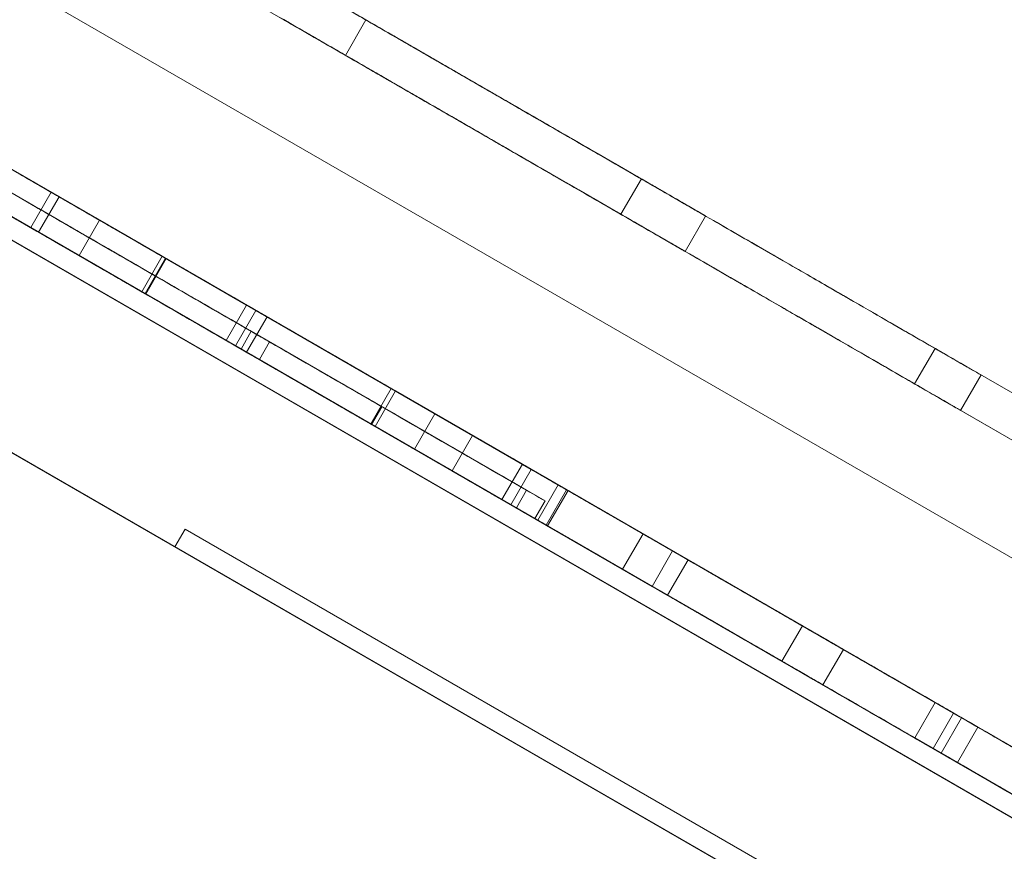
# Model space of a CAD drawing. Header units: inches. Extents: x 1 to 109, y 1 to 85.
# Tile 34 of 256: x 77.1806 to 77.2207, y 34.1069 to 34.1408. Entities that reach past the tile are written whole.
import ezdxf

# ---------------------------------------------------------------- set-up
doc = ezdxf.new("R2010")
doc.units = ezdxf.units.IN
doc.header["$MEASUREMENT"] = 0
doc.linetypes.add('CENTERX2', pattern=[0.8, 0.5, -0.1, 0.1, -0.1])
doc.layers.add('FORMAT', color=7, linetype='Continuous')

msp = doc.modelspace()

# ---------------------------------------------------------------- linework, layer by layer
at = {"color": 7, "linetype": 'Continuous', "lineweight": 15, "ltscale": 5}
for p, q in [((71.456637, 37.446895), (85.267577, 29.473145)), ((85.259244, 29.458712), (71.448304, 37.432462)), ((76.50344, 34.5235), (80.472723, 32.231833)), ((76.499273, 34.516283), (80.468556, 32.224617)), ((80.472702, 32.231845), (76.593621, 34.471434)), ((80.468536, 32.224628), (76.589454, 34.464217)), ((77.445215, 33.979766), (76.968901, 34.254766)), ((76.968904, 34.254764), (77.445218, 33.979764)), ((77.445219, 33.979764), (76.968911, 34.25476)), ((76.96892, 34.254755), (77.445233, 33.979755)), ((77.444798, 33.979044), (76.968484, 34.254044)), ((76.968487, 34.254042), (77.444801, 33.979042)), ((77.444802, 33.979042), (76.968495, 34.254038)), ((76.968503, 34.254033), (77.444817, 33.979034)), ((77.379309, 34.032251), (77.047335, 34.223916)), ((77.047338, 34.223914), (77.379314, 34.032248)), ((77.383499, 34.005775), (77.022476, 34.214212)), ((77.022476, 34.214212), (77.38332, 34.005878)), ((77.373059, 34.021425), (77.041085, 34.21309)), ((77.041088, 34.213089), (77.373064, 34.021422)), ((77.194698, 34.140761), (77.170747, 34.154588)), ((77.170747, 34.154588), (77.194697, 34.140761)), ((77.169914, 34.153145), (77.193864, 34.139317)), ((77.193864, 34.139317), (77.169914, 34.153145)), ((77.161767, 34.145339), (77.183834, 34.132599)), ((77.160934, 34.143896), (77.183001, 34.131156)), ((77.194698, 34.140761), (77.193864, 34.139317)), ((77.194697, 34.140761), (77.193864, 34.139317)), ((77.194697, 34.140761), (77.193864, 34.139317)), ((77.194698, 34.14076), (77.193864, 34.139317)), ((77.194697, 34.140761), (77.194697, 34.140761)), ((77.194697, 34.140761), (77.205924, 34.134279)), ((77.194698, 34.14076), (77.194698, 34.140761)), ((77.205924, 34.134279), (77.194698, 34.14076)), ((77.193864, 34.139317), (77.193864, 34.139317)), ((77.193864, 34.139317), (77.205091, 34.132836)), ((77.205091, 34.132835), (77.193864, 34.139317)), ((77.193864, 34.139317), (77.193864, 34.139317)), ((77.172997, 34.138856), (77.218652, 34.112497)), ((77.190211, 34.128917), (77.172997, 34.138856)), ((77.172163, 34.137412), (77.217818, 34.111053)), ((77.189378, 34.127474), (77.172163, 34.137412)), ((77.201072, 34.122647), (77.178665, 34.135583)), ((77.178983, 34.1354), (77.190209, 34.128918)), ((77.200239, 34.121203), (77.177832, 34.13414)), ((77.205924, 34.134279), (77.205091, 34.132835)), ((77.205924, 34.134279), (77.205091, 34.132836)), ((77.205924, 34.134279), (77.205924, 34.134279)), ((77.178149, 34.133956), (77.189376, 34.127475)), ((77.181865, 34.133735), (77.181032, 34.132292)), ((77.181866, 34.133735), (77.181033, 34.132292)), ((77.181865, 34.133735), (77.21249, 34.116054)), ((77.181866, 34.133735), (77.181865, 34.133735)), ((77.195899, 34.125633), (77.181866, 34.133735)), ((77.182185, 34.133551), (77.181352, 34.132107)), ((77.189833, 34.129135), (77.182185, 34.133551)), ((77.182185, 34.133551), (77.197505, 34.124706)), ((77.205091, 34.132836), (77.205091, 34.132835)), ((77.183834, 34.132599), (77.183001, 34.131156)), ((77.183834, 34.132599), (77.195727, 34.125732)), ((77.208544, 34.132766), (77.207711, 34.131323)), ((77.181033, 34.132292), (77.181032, 34.132292)), ((77.181032, 34.132292), (77.211657, 34.114611)), ((77.195066, 34.12419), (77.181033, 34.132292)), ((77.189, 34.127692), (77.181352, 34.132107)), ((77.181352, 34.132107), (77.196672, 34.123263)), ((77.183001, 34.131156), (77.194894, 34.124289)), ((77.186388, 34.131124), (77.185555, 34.129681)), ((77.186529, 34.131043), (77.185695, 34.1296)), ((77.186529, 34.131043), (77.185696, 34.1296)), ((77.186552, 34.131029), (77.185719, 34.129586)), ((77.189833, 34.129135), (77.189, 34.127692)), ((77.19021, 34.128918), (77.189376, 34.127474)), ((77.190209, 34.128918), (77.189376, 34.127475)), ((77.190211, 34.128917), (77.189378, 34.127474)), ((77.190211, 34.128917), (77.189378, 34.127474)), ((77.197505, 34.124706), (77.189833, 34.129135)), ((77.190209, 34.128918), (77.19021, 34.128918)), ((77.201438, 34.122435), (77.190211, 34.128917)), ((77.190211, 34.128917), (77.190211, 34.128917)), ((77.190666, 34.128655), (77.189832, 34.127211)), ((77.190021, 34.128064), (77.189605, 34.127343)), ((77.201248, 34.121583), (77.190021, 34.128064)), ((77.196672, 34.123263), (77.189, 34.127692)), ((77.19077, 34.127632), (77.190353, 34.12691)), ((77.19077, 34.127632), (77.201997, 34.12115)), ((77.189376, 34.127475), (77.189376, 34.127474)), ((77.200605, 34.120992), (77.189378, 34.127474)), ((77.189378, 34.127474), (77.189378, 34.127474)), ((77.200831, 34.120861), (77.189605, 34.127343)), ((77.2179, 34.127365), (77.217066, 34.125921)), ((77.217899, 34.127365), (77.217066, 34.125922)), ((77.217899, 34.127365), (77.242399, 34.11322)), ((77.2179, 34.127365), (77.217899, 34.127365)), ((77.229126, 34.120883), (77.2179, 34.127365)), ((77.190353, 34.12691), (77.20158, 34.120429)), ((77.219771, 34.126284), (77.218938, 34.124841)), ((77.195727, 34.125732), (77.194894, 34.124289)), ((77.195899, 34.125633), (77.195066, 34.12419)), ((77.195899, 34.125633), (77.195066, 34.12419)), ((77.195899, 34.125633), (77.195066, 34.12419)), ((77.195899, 34.125633), (77.195066, 34.12419)), ((77.195727, 34.125732), (77.2179, 34.112931)), ((77.195899, 34.125633), (77.195899, 34.125633)), ((77.199042, 34.123818), (77.195899, 34.125633)), ((77.195899, 34.125633), (77.207199, 34.119109)), ((77.207827, 34.118746), (77.195899, 34.125633)), ((77.195899, 34.125633), (77.195899, 34.125633)), ((77.217066, 34.125921), (77.217066, 34.125922)), ((77.217066, 34.125922), (77.241566, 34.111777)), ((77.228293, 34.11944), (77.217066, 34.125921)), ((77.195342, 34.124992), (77.194926, 34.124271)), ((77.197505, 34.124706), (77.196672, 34.123263)), ((77.194894, 34.124289), (77.217067, 34.111487)), ((77.198209, 34.122375), (77.195066, 34.12419)), ((77.195066, 34.12419), (77.195066, 34.12419)), ((77.195066, 34.12419), (77.195066, 34.12419)), ((77.195066, 34.12419), (77.206365, 34.117666)), ((77.206994, 34.117303), (77.195066, 34.12419)), ((77.199042, 34.123818), (77.198209, 34.122375)), ((77.201072, 34.122647), (77.200239, 34.121203)), ((77.201438, 34.122435), (77.200604, 34.120992)), ((77.201438, 34.122435), (77.200605, 34.120992)), ((77.205995, 34.119804), (77.201072, 34.122647)), ((77.201438, 34.122435), (77.201438, 34.122435)), ((77.218652, 34.112497), (77.201438, 34.122435)), ((77.201248, 34.121583), (77.200831, 34.120861)), ((77.202536, 34.121801), (77.201702, 34.120358)), ((77.202875, 34.121606), (77.202042, 34.120162)), ((77.202936, 34.12157), (77.202103, 34.120127)), ((77.205162, 34.118361), (77.200239, 34.121203)), ((77.201997, 34.12115), (77.20158, 34.120429)), ((77.217818, 34.111053), (77.200604, 34.120992)), ((77.200604, 34.120992), (77.200605, 34.120992)), ((77.187329, 34.119997), (77.186912, 34.119275)), ((77.226552, 34.097351), (77.187329, 34.119997)), ((77.187329, 34.119997), (77.23626, 34.091746)), ((77.205995, 34.119804), (77.205162, 34.118361)), ((77.2179, 34.112931), (77.205995, 34.119804)), ((77.186912, 34.119275), (77.226135, 34.096629)), ((77.235844, 34.091024), (77.186912, 34.119275)), ((77.207199, 34.119109), (77.206365, 34.117666)), ((77.207827, 34.118746), (77.206994, 34.117303)), ((77.217067, 34.111487), (77.205162, 34.118361)), ((77.21249, 34.116054), (77.211657, 34.114611)), ((77.21416, 34.11509), (77.213326, 34.113647)), ((77.21416, 34.11509), (77.213327, 34.113647)), ((77.214163, 34.115089), (77.213329, 34.113645)), ((77.21416, 34.11509), (77.225386, 34.108609)), ((77.21416, 34.11509), (77.21416, 34.11509)), ((77.213326, 34.113647), (77.224553, 34.107165)), ((77.213327, 34.113647), (77.213326, 34.113647)), ((77.2179, 34.112931), (77.217067, 34.111487)), ((77.217905, 34.112928), (77.217072, 34.111484)), ((77.22988, 34.106014), (77.217905, 34.112928)), ((77.217905, 34.112928), (77.239972, 34.100187)), ((77.218652, 34.112497), (77.217818, 34.111053)), ((77.218652, 34.112497), (77.217818, 34.111053)), ((77.218652, 34.112497), (77.218652, 34.112497)), ((77.218981, 34.112307), (77.218148, 34.110863)), ((77.219639, 34.111927), (77.218806, 34.110483)), ((77.230018, 34.105935), (77.219639, 34.111927)), ((77.229047, 34.104571), (77.217072, 34.111484)), ((77.217072, 34.111484), (77.239139, 34.098744)), ((77.217818, 34.111053), (77.217818, 34.111053)), ((77.229185, 34.104491), (77.218806, 34.110483))]:
    msp.add_line(p, q, dxfattribs=at)
for points, knots in [([(77.186552, 34.131029), (77.186168, 34.131251), (77.185401, 34.131694), (77.184249, 34.132359), (77.1831, 34.133023), (77.181954, 34.133685), (77.180812, 34.134343), (77.179678, 34.134998), (77.178585, 34.13563), (77.177532, 34.136237), (77.176522, 34.13682), (77.175525, 34.137396), (77.174541, 34.137964), (77.173573, 34.138523), (77.172623, 34.139071), (77.171697, 34.139606), (77.170795, 34.140127), (77.169919, 34.140633), (77.16907, 34.141123), (77.168249, 34.141597), (77.167472, 34.142045), (77.166738, 34.142469), (77.166045, 34.142869), (77.16538, 34.143253), (77.164746, 34.143619), (77.164136, 34.143971), (77.163552, 34.144309), (77.162993, 34.144632), (77.162466, 34.144936), (77.161975, 34.145219), (77.161526, 34.145479), (77.161093, 34.145728), (77.160682, 34.145966), (77.160293, 34.14619), (77.159951, 34.146388), (77.159658, 34.146557), (77.159412, 34.146699), (77.159208, 34.146817), (77.159043, 34.146912), (77.158919, 34.146983), (77.158842, 34.147028), (77.158801, 34.147051), (77.158786, 34.147061), (77.158778, 34.147065)], [0, 0, 0, 0, 0.0250885, 0.0501686, 0.0752454, 0.1003316, 0.125423, 0.1505146, 0.175603, 0.1985983, 0.2215942, 0.244593, 0.2675947, 0.2905944, 0.3135909, 0.3365902, 0.359592, 0.3825928, 0.4055925, 0.4285915, 0.4515883, 0.4732727, 0.4949615, 0.5166512, 0.538335, 0.5600139, 0.5830117, 0.6060175, 0.6290224, 0.6520193, 0.6750104, 0.6980056, 0.7251161, 0.7522253, 0.7793264, 0.8064222, 0.8340763, 0.8617387, 0.8893997, 0.9170511, 0.9446928, 0.972341, 1, 1, 1, 1]), ([(77.185719, 34.129586), (77.185335, 34.129808), (77.184567, 34.130251), (77.183416, 34.130916), (77.182266, 34.131579), (77.18112, 34.132241), (77.179979, 34.1329), (77.178845, 34.133555), (77.177751, 34.134186), (77.176699, 34.134794), (77.175689, 34.135377), (77.174691, 34.135953), (77.173707, 34.136521), (77.172739, 34.13708), (77.17179, 34.137628), (77.170864, 34.138163), (77.169961, 34.138684), (77.169085, 34.13919), (77.168237, 34.13968), (77.167416, 34.140153), (77.166639, 34.140602), (77.165905, 34.141026), (77.165212, 34.141426), (77.164546, 34.14181), (77.163913, 34.142176), (77.163303, 34.142528), (77.162719, 34.142865), (77.162159, 34.143188), (77.161632, 34.143492), (77.161142, 34.143776), (77.160692, 34.144035), (77.16026, 34.144285), (77.159848, 34.144522), (77.15946, 34.144747), (77.159118, 34.144944), (77.158824, 34.145114), (77.158579, 34.145255), (77.158375, 34.145373), (77.158209, 34.145469), (77.158086, 34.14554), (77.158009, 34.145584), (77.157968, 34.145608), (77.157952, 34.145617), (77.157944, 34.145622)], [0, 0, 0, 0, 0.025089, 0.050169, 0.075245, 0.100332, 0.125423, 0.150515, 0.175603, 0.198598, 0.221594, 0.244593, 0.267595, 0.290594, 0.313591, 0.33659, 0.359592, 0.382593, 0.405592, 0.428591, 0.451588, 0.473273, 0.494961, 0.516651, 0.538335, 0.560014, 0.583012, 0.606017, 0.629022, 0.652019, 0.67501, 0.698006, 0.725116, 0.752225, 0.779326, 0.806422, 0.834076, 0.861739, 0.8894, 0.917051, 0.944693, 0.972341, 1, 1, 1, 1]), ([(77.191996, 34.14232), (77.192964, 34.141762), (77.194898, 34.140645), (77.197785, 34.138978), (77.200627, 34.137337), (77.203382, 34.135747), (77.206012, 34.134228), (77.208458, 34.132816), (77.210697, 34.131523), (77.212727, 34.130351), (77.214525, 34.129313), (77.216055, 34.12843), (77.217304, 34.127709), (77.218276, 34.127148), (77.218982, 34.12674), (77.219463, 34.126462), (77.219719, 34.126315), (77.219753, 34.126294), (77.219771, 34.126284)], [0, 0, 0, 0, 0.0627235, 0.1254423, 0.1881644, 0.2508815, 0.3135967, 0.3751941, 0.4367921, 0.4983895, 0.5599889, 0.6228409, 0.6857006, 0.7485553, 0.8114171, 0.8742813, 0.9371365, 1, 1, 1, 1]), ([(77.208544, 34.132766), (77.208534, 34.132772), (77.208514, 34.132784), (77.20836, 34.132873), (77.208071, 34.133039), (77.20764, 34.133288), (77.207014, 34.133649), (77.206195, 34.134122), (77.205129, 34.134738), (77.203797, 34.135507), (77.202233, 34.13641), (77.20044, 34.137445), (77.198491, 34.13857), (77.196419, 34.139767), (77.194291, 34.140995), (77.192855, 34.141824), (77.192137, 34.142239)], [0, 0, 0, 0, 0.070017, 0.140026, 0.210043, 0.280059, 0.350061, 0.420072, 0.490065, 0.560057, 0.633385, 0.70669, 0.780001, 0.85333, 0.926665, 1, 1, 1, 1]), ([(77.192137, 34.142239), (77.192756, 34.141881), (77.193994, 34.141167), (77.195835, 34.140104), (77.19763, 34.139068), (77.199348, 34.138076), (77.200954, 34.137148), (77.202415, 34.136305), (77.203741, 34.135539), (77.204907, 34.134866), (77.205943, 34.134268), (77.206828, 34.133757), (77.207531, 34.133351), (77.20802, 34.133069), (77.208327, 34.132892), (77.208517, 34.132782), (77.208535, 34.132771), (77.208544, 34.132766)], [0, 0, 0, 0, 0.062722, 0.1254435, 0.1881578, 0.2508713, 0.3135886, 0.3751784, 0.4367849, 0.498383, 0.5599846, 0.6333115, 0.7066452, 0.779976, 0.8533252, 0.9266552, 1, 1, 1, 1]), ([(77.219771, 34.126284), (77.219754, 34.126294), (77.219721, 34.126313), (77.219458, 34.126465), (77.218997, 34.126731), (77.218281, 34.127145), (77.217334, 34.127692), (77.216107, 34.1284), (77.214627, 34.129254), (77.212861, 34.130274), (77.210855, 34.131432), (77.208602, 34.132733), (77.206141, 34.134154), (77.203509, 34.135673), (77.200759, 34.137261), (77.197929, 34.138895), (77.195052, 34.140556), (77.193124, 34.141669), (77.192161, 34.142225)], [0, 0, 0, 0, 0.062728, 0.125441, 0.188179, 0.250887, 0.313625, 0.375207, 0.436824, 0.498405, 0.560018, 0.622861, 0.685718, 0.74857, 0.811424, 0.874283, 0.937139, 1, 1, 1, 1]), ([(77.191163, 34.140877), (77.19213, 34.140318), (77.194065, 34.139201), (77.196952, 34.137535), (77.199794, 34.135894), (77.202549, 34.134303), (77.205179, 34.132785), (77.207625, 34.131372), (77.209864, 34.13008), (77.211893, 34.128908), (77.213691, 34.12787), (77.215221, 34.126987), (77.21647, 34.126265), (77.217443, 34.125704), (77.218148, 34.125297), (77.21863, 34.125019), (77.218885, 34.124871), (77.21892, 34.124851), (77.218938, 34.124841)], [0, 0, 0, 0, 0.062724, 0.125442, 0.188164, 0.250881, 0.313597, 0.375194, 0.436792, 0.498389, 0.559989, 0.622841, 0.685701, 0.748555, 0.811417, 0.874281, 0.937136, 1, 1, 1, 1]), ([(77.170004, 34.140583), (77.170009, 34.140581), (77.170019, 34.140575), (77.17005, 34.140557), (77.170117, 34.140518), (77.170223, 34.140457), (77.170359, 34.140378), (77.170527, 34.140282), (77.170734, 34.140162), (77.170987, 34.140016), (77.171263, 34.139857), (77.171555, 34.139688), (77.171856, 34.139515), (77.172189, 34.139322), (77.172557, 34.13911), (77.172956, 34.138879), (77.173389, 34.138629), (77.173859, 34.138358), (77.174365, 34.138066), (77.174904, 34.137755), (77.175472, 34.137427), (77.176073, 34.13708), (77.176702, 34.136717), (77.177356, 34.136339), (77.178029, 34.135951), (77.178723, 34.13555), (77.179437, 34.135137), (77.18017, 34.134714), (77.180922, 34.13428), (77.181693, 34.133835), (77.18248, 34.13338), (77.183279, 34.132919), (77.184086, 34.132454), (77.184898, 34.131984), (77.185713, 34.131514), (77.186257, 34.1312), (77.186529, 34.131043)], [0, 0, 0, 0, 0.035125, 0.070235, 0.105341, 0.140462, 0.175591, 0.210083, 0.24457, 0.279064, 0.313563, 0.341161, 0.368755, 0.396351, 0.423951, 0.451559, 0.478667, 0.505766, 0.532874, 0.55999, 0.587588, 0.615179, 0.642775, 0.67038, 0.697983, 0.725082, 0.752187, 0.779299, 0.806402, 0.834059, 0.861719, 0.889378, 0.91704, 0.944696, 0.972342, 1, 1, 1, 1]), ([(77.186529, 34.131043), (77.18624, 34.13121), (77.185663, 34.131543), (77.184799, 34.132042), (77.183938, 34.132539), (77.183082, 34.133033), (77.182234, 34.133523), (77.181411, 34.133998), (77.180619, 34.134455), (77.179858, 34.134895), (77.179113, 34.135325), (77.178388, 34.135743), (77.177688, 34.136147), (77.177011, 34.136538), (77.176359, 34.136914), (77.175734, 34.137275), (77.175141, 34.137618), (77.174582, 34.137941), (77.174057, 34.138244), (77.173569, 34.138525), (77.17312, 34.138785), (77.172689, 34.139034), (77.172279, 34.13927), (77.171896, 34.139491), (77.171554, 34.139689), (77.171254, 34.139862), (77.170996, 34.140011), (77.170776, 34.140138), (77.170587, 34.140247), (77.170409, 34.14035), (77.170254, 34.140439), (77.170135, 34.140508), (77.17006, 34.140552), (77.170023, 34.140573), (77.170011, 34.14058), (77.170004, 34.140583)], [0, 0, 0, 0, 0.029276, 0.058529, 0.087787, 0.117065, 0.146345, 0.175608, 0.203202, 0.230806, 0.258411, 0.286006, 0.313601, 0.341204, 0.368806, 0.396401, 0.423997, 0.4516, 0.478713, 0.505818, 0.532921, 0.560032, 0.590837, 0.621637, 0.65244, 0.683242, 0.714037, 0.744835, 0.775638, 0.806436, 0.845147, 0.883864, 0.922579, 0.961286, 1, 1, 1, 1]), ([(77.207711, 34.131323), (77.207701, 34.131329), (77.20768, 34.13134), (77.207527, 34.131429), (77.207237, 34.131596), (77.206806, 34.131845), (77.206181, 34.132206), (77.205362, 34.132679), (77.204295, 34.133295), (77.202963, 34.134064), (77.2014, 34.134966), (77.199606, 34.136002), (77.197658, 34.137127), (77.195586, 34.138323), (77.193458, 34.139552), (77.192022, 34.140381), (77.191303, 34.140796)], [0, 0, 0, 0, 0.070017, 0.140026, 0.210043, 0.280059, 0.350061, 0.420072, 0.490065, 0.560057, 0.633385, 0.70669, 0.780001, 0.85333, 0.926665, 1, 1, 1, 1]), ([(77.191304, 34.140795), (77.191923, 34.140438), (77.193161, 34.139723), (77.195002, 34.13866), (77.196796, 34.137624), (77.198515, 34.136632), (77.200121, 34.135705), (77.201582, 34.134861), (77.202907, 34.134096), (77.204074, 34.133423), (77.20511, 34.132824), (77.205995, 34.132314), (77.206697, 34.131908), (77.207186, 34.131626), (77.207494, 34.131448), (77.207684, 34.131338), (77.207702, 34.131328), (77.207711, 34.131323)], [0, 0, 0, 0, 0.062722, 0.125443, 0.188158, 0.250871, 0.313589, 0.375178, 0.436785, 0.498383, 0.559985, 0.633311, 0.706645, 0.779976, 0.853325, 0.926655, 1, 1, 1, 1]), ([(77.218938, 34.124841), (77.218921, 34.124851), (77.218887, 34.12487), (77.218625, 34.125022), (77.218164, 34.125288), (77.217448, 34.125701), (77.2165, 34.126248), (77.215274, 34.126956), (77.213794, 34.127811), (77.212028, 34.12883), (77.210022, 34.129988), (77.207769, 34.131289), (77.205308, 34.13271), (77.202676, 34.13423), (77.199926, 34.135818), (77.197096, 34.137451), (77.194219, 34.139112), (77.192291, 34.140225), (77.191327, 34.140782)], [0, 0, 0, 0, 0.062728, 0.125441, 0.188179, 0.250887, 0.313625, 0.375207, 0.436824, 0.498405, 0.560018, 0.622861, 0.685718, 0.74857, 0.811424, 0.874283, 0.937139, 1, 1, 1, 1]), ([(77.169171, 34.13914), (77.169176, 34.139137), (77.169186, 34.139132), (77.169217, 34.139114), (77.169284, 34.139075), (77.16939, 34.139014), (77.169526, 34.138935), (77.169694, 34.138838), (77.169901, 34.138719), (77.170154, 34.138573), (77.17043, 34.138413), (77.170722, 34.138245), (77.171022, 34.138071), (77.171356, 34.137879), (77.171723, 34.137666), (77.172123, 34.137436), (77.172556, 34.137186), (77.173026, 34.136915), (77.173532, 34.136622), (77.174071, 34.136311), (77.174639, 34.135983), (77.17524, 34.135636), (77.175869, 34.135273), (77.176522, 34.134896), (77.177195, 34.134507), (77.17789, 34.134106), (77.178604, 34.133694), (77.179337, 34.133271), (77.180089, 34.132837), (77.180859, 34.132392), (77.181647, 34.131937), (77.182445, 34.131476), (77.183252, 34.13101), (77.184065, 34.130541), (77.18488, 34.130071), (77.185424, 34.129757), (77.185696, 34.1296)], [0, 0, 0, 0, 0.035125, 0.070235, 0.105341, 0.140462, 0.175591, 0.210083, 0.24457, 0.279064, 0.313563, 0.341161, 0.368755, 0.396351, 0.423951, 0.451559, 0.478667, 0.505766, 0.532874, 0.55999, 0.587588, 0.615179, 0.642775, 0.67038, 0.697983, 0.725082, 0.752187, 0.779299, 0.806402, 0.834059, 0.861719, 0.889378, 0.91704, 0.944696, 0.972342, 1, 1, 1, 1]), ([(77.185695, 34.1296), (77.185407, 34.129766), (77.18483, 34.130099), (77.183966, 34.130598), (77.183105, 34.131096), (77.182249, 34.131589), (77.1814, 34.132079), (77.180578, 34.132554), (77.179785, 34.133012), (77.179024, 34.133451), (77.17828, 34.133881), (77.177555, 34.1343), (77.176854, 34.134704), (77.176178, 34.135094), (77.175526, 34.135471), (77.174901, 34.135832), (77.174307, 34.136174), (77.173749, 34.136497), (77.173224, 34.1368), (77.172736, 34.137082), (77.172286, 34.137341), (77.171855, 34.13759), (77.171446, 34.137827), (77.171062, 34.138048), (77.170721, 34.138245), (77.17042, 34.138419), (77.170162, 34.138568), (77.169943, 34.138694), (77.169754, 34.138804), (77.169576, 34.138906), (77.169421, 34.138996), (77.169302, 34.139065), (77.169226, 34.139108), (77.169189, 34.139129), (77.169177, 34.139136), (77.169171, 34.13914)], [0, 0, 0, 0, 0.029276, 0.058529, 0.087787, 0.117065, 0.146345, 0.175608, 0.203202, 0.230806, 0.258411, 0.286006, 0.313601, 0.341204, 0.368806, 0.396401, 0.423997, 0.4516, 0.478713, 0.505818, 0.532921, 0.560032, 0.590837, 0.621637, 0.65244, 0.683242, 0.714037, 0.744835, 0.775638, 0.806436, 0.845147, 0.883864, 0.922579, 0.961286, 1, 1, 1, 1]), ([(77.174086, 34.138227), (77.174396, 34.138048), (77.175018, 34.137689), (77.175964, 34.137143), (77.176926, 34.136587), (77.177901, 34.136024), (77.178881, 34.135458), (77.179868, 34.134889), (77.180897, 34.134295), (77.181962, 34.133679), (77.183065, 34.133043), (77.184171, 34.132404), (77.185279, 34.131764), (77.186019, 34.131338), (77.186388, 34.131124)], [0, 0, 0, 0, 0.080003, 0.159996, 0.240002, 0.319998, 0.400011, 0.480003, 0.559997, 0.648011, 0.736003, 0.824004, 0.912002, 1, 1, 1, 1]), ([(77.173252, 34.136784), (77.173563, 34.136604), (77.174185, 34.136245), (77.175131, 34.135699), (77.176093, 34.135144), (77.177067, 34.134581), (77.178048, 34.134015), (77.179035, 34.133445), (77.180063, 34.132851), (77.181129, 34.132236), (77.182231, 34.1316), (77.183338, 34.130961), (77.184446, 34.130321), (77.185185, 34.129894), (77.185555, 34.129681)], [0, 0, 0, 0, 0.080003, 0.159996, 0.240002, 0.319998, 0.400011, 0.480003, 0.559997, 0.648011, 0.736003, 0.824004, 0.912002, 1, 1, 1, 1]), ([(77.177275, 34.135424), (77.179118, 34.134359), (77.182803, 34.132232), (77.18708, 34.129762), (77.189566, 34.128327), (77.190368, 34.127864), (77.19077, 34.127632)], [0, 0, 0, 0, 0.279612, 0.558734, 0.77918, 1, 1, 1, 1]), ([(77.190021, 34.128064), (77.189504, 34.128363), (77.18847, 34.12896), (77.185033, 34.130944), (77.181173, 34.133173), (77.178621, 34.134646), (77.177344, 34.135383)], [0, 0, 0, 0, 0.27983, 0.559275, 0.779493, 1, 1, 1, 1]), ([(77.201997, 34.12115), (77.201339, 34.12153), (77.200026, 34.122288), (77.196563, 34.124288), (77.191485, 34.127219), (77.184953, 34.130991), (77.180139, 34.13377), (77.177731, 34.13516)], [0, 0, 0, 0, 0.1868998, 0.3735508, 0.5600319, 0.7798321, 1, 1, 1, 1]), ([(77.178128, 34.134931), (77.179888, 34.133915), (77.183407, 34.131883), (77.188154, 34.129143), (77.192208, 34.126802), (77.194297, 34.125596), (77.195342, 34.124992)], [0, 0, 0, 0, 0.280067, 0.559956, 0.779979, 1, 1, 1, 1]), ([(77.176858, 34.134702), (77.178702, 34.133637), (77.182386, 34.13151), (77.186664, 34.129041), (77.189149, 34.127606), (77.189952, 34.127142), (77.190353, 34.12691)], [0, 0, 0, 0, 0.2796124, 0.5587344, 0.7791803, 1, 1, 1, 1]), ([(77.189605, 34.127343), (77.189087, 34.127641), (77.188054, 34.128238), (77.184617, 34.130222), (77.180756, 34.132451), (77.178205, 34.133925), (77.176928, 34.134662)], [0, 0, 0, 0, 0.27983, 0.559275, 0.779493, 1, 1, 1, 1]), ([(77.20158, 34.120429), (77.200923, 34.120808), (77.199609, 34.121567), (77.196146, 34.123566), (77.191069, 34.126497), (77.184536, 34.130269), (77.179723, 34.133048), (77.177314, 34.134439)], [0, 0, 0, 0, 0.1869, 0.373551, 0.560032, 0.779832, 1, 1, 1, 1]), ([(77.202875, 34.121606), (77.2025, 34.121822), (77.201751, 34.122255), (77.200626, 34.122904), (77.199502, 34.123553), (77.19838, 34.124201), (77.19726, 34.124847), (77.196143, 34.125492), (77.195031, 34.126134), (77.194035, 34.12671), (77.193153, 34.127218), (77.192388, 34.12766), (77.191633, 34.128096), (77.190887, 34.128527), (77.190157, 34.128948), (77.189449, 34.129357), (77.188759, 34.129755), (77.188083, 34.130146), (77.187415, 34.130531), (77.18676, 34.13091), (77.186119, 34.13128), (77.1855, 34.131637), (77.184905, 34.131981), (77.18434, 34.132307), (77.183806, 34.132615), (77.183303, 34.132905), (77.182827, 34.13318), (77.18238, 34.133438), (77.181962, 34.133679), (77.181574, 34.133903), (77.181214, 34.134111), (77.180909, 34.134287), (77.18066, 34.134431), (77.180464, 34.134545), (77.180291, 34.134644), (77.180183, 34.134707), (77.180129, 34.134738)], [0, 0, 0, 0, 0.039189, 0.078379, 0.11757, 0.156759, 0.19595, 0.235142, 0.27433, 0.313523, 0.341119, 0.368706, 0.396298, 0.423896, 0.451484, 0.478581, 0.505697, 0.532822, 0.559936, 0.58753, 0.615126, 0.642731, 0.670336, 0.697938, 0.725049, 0.752162, 0.779273, 0.806379, 0.833478, 0.860582, 0.887707, 0.914831, 0.936118, 0.957392, 0.978685, 1, 1, 1, 1]), ([(77.177711, 34.134209), (77.179471, 34.133193), (77.18299, 34.131162), (77.187737, 34.128421), (77.191791, 34.12608), (77.193881, 34.124874), (77.194926, 34.124271)], [0, 0, 0, 0, 0.280067, 0.559956, 0.779979, 1, 1, 1, 1]), ([(77.202042, 34.120162), (77.201667, 34.120379), (77.200917, 34.120811), (77.199793, 34.12146), (77.198669, 34.122109), (77.197547, 34.122757), (77.196427, 34.123404), (77.19531, 34.124049), (77.194198, 34.124691), (77.193201, 34.125266), (77.19232, 34.125775), (77.191554, 34.126217), (77.190799, 34.126653), (77.190054, 34.127083), (77.189324, 34.127505), (77.188615, 34.127914), (77.187926, 34.128312), (77.18725, 34.128702), (77.186582, 34.129088), (77.185926, 34.129466), (77.185285, 34.129836), (77.184666, 34.130194), (77.184072, 34.130537), (77.183507, 34.130863), (77.182973, 34.131171), (77.18247, 34.131462), (77.181994, 34.131737), (77.181547, 34.131995), (77.181129, 34.132236), (77.180741, 34.13246), (77.180381, 34.132668), (77.180076, 34.132844), (77.179827, 34.132988), (77.179631, 34.133101), (77.179458, 34.133201), (77.17935, 34.133263), (77.179296, 34.133294)], [0, 0, 0, 0, 0.039189, 0.078379, 0.11757, 0.156759, 0.19595, 0.235142, 0.27433, 0.313523, 0.341119, 0.368706, 0.396298, 0.423896, 0.451484, 0.478581, 0.505697, 0.532822, 0.559936, 0.58753, 0.615126, 0.642731, 0.670336, 0.697938, 0.725049, 0.752162, 0.779273, 0.806379, 0.833478, 0.860582, 0.887707, 0.914831, 0.936118, 0.957392, 0.978685, 1, 1, 1, 1]), ([(77.186388, 34.131124), (77.186775, 34.130901), (77.187549, 34.130454), (77.188709, 34.129784), (77.189867, 34.129116), (77.191021, 34.128449), (77.19217, 34.127786), (77.193313, 34.127126), (77.194414, 34.126491), (77.195472, 34.12588), (77.196486, 34.125294), (77.197488, 34.124716), (77.198474, 34.124146), (77.199445, 34.123586), (77.200395, 34.123037), (77.201322, 34.122502), (77.202225, 34.121981), (77.203101, 34.121475), (77.203951, 34.120985), (77.204772, 34.12051), (77.20555, 34.120061), (77.206284, 34.119637), (77.206976, 34.119238), (77.207637, 34.118856), (77.208267, 34.118493), (77.208876, 34.118141), (77.209462, 34.117802), (77.21002, 34.11748), (77.210539, 34.117181), (77.211019, 34.116904), (77.211462, 34.116648), (77.211892, 34.1164), (77.2123, 34.116164), (77.212679, 34.115945), (77.213009, 34.115754), (77.213297, 34.115588), (77.213542, 34.115447), (77.213746, 34.115329), (77.213907, 34.115236), (77.214025, 34.115168), (77.214099, 34.115125), (77.214139, 34.115102), (77.214155, 34.115093), (77.214163, 34.115089)], [0, 0, 0, 0, 0.025089, 0.050169, 0.075245, 0.100331, 0.125423, 0.150517, 0.175605, 0.198599, 0.221595, 0.244596, 0.267598, 0.290597, 0.313592, 0.336592, 0.359593, 0.382593, 0.405592, 0.428591, 0.451591, 0.473275, 0.49496, 0.516646, 0.538332, 0.560018, 0.583019, 0.606018, 0.629016, 0.652016, 0.675016, 0.698014, 0.725117, 0.75222, 0.779324, 0.806427, 0.834081, 0.861738, 0.889396, 0.91705, 0.944695, 0.972343, 1, 1, 1, 1]), ([(77.186529, 34.131043), (77.186776, 34.1309), (77.187271, 34.130614), (77.188013, 34.130186), (77.188753, 34.129759), (77.18949, 34.129334), (77.19022, 34.128912), (77.190944, 34.128494), (77.191682, 34.128068), (77.192431, 34.127636), (77.193187, 34.127199), (77.193925, 34.126773), (77.194643, 34.126358), (77.195337, 34.125958), (77.196005, 34.125572), (77.196645, 34.125202), (77.197259, 34.124848), (77.197848, 34.124508), (77.198403, 34.124187), (77.198921, 34.123888), (77.1994, 34.123612), (77.199843, 34.123356), (77.200268, 34.12311), (77.200674, 34.122876), (77.201054, 34.122657), (77.201393, 34.122461), (77.201691, 34.122289), (77.201952, 34.122139), (77.202175, 34.122009), (77.202363, 34.121901), (77.20253, 34.121805), (77.202675, 34.121721), (77.2028, 34.121649), (77.202883, 34.121601), (77.20292, 34.121579), (77.202931, 34.121573), (77.202936, 34.12157)], [0, 0, 0, 0, 0.025091, 0.05017, 0.075249, 0.100342, 0.125436, 0.150527, 0.175615, 0.203214, 0.230813, 0.258411, 0.286011, 0.313612, 0.341208, 0.368803, 0.396406, 0.424007, 0.451602, 0.47871, 0.50582, 0.532926, 0.560035, 0.590838, 0.621639, 0.652438, 0.683239, 0.714041, 0.744842, 0.775636, 0.806429, 0.845152, 0.883873, 0.922576, 0.961279, 1, 1, 1, 1]), ([(77.202936, 34.12157), (77.202931, 34.121573), (77.20292, 34.12158), (77.20289, 34.121597), (77.202829, 34.121632), (77.202733, 34.121687), (77.202605, 34.121761), (77.202444, 34.121854), (77.202249, 34.121967), (77.202013, 34.122103), (77.201751, 34.122254), (77.201469, 34.122417), (77.201177, 34.122586), (77.200855, 34.122772), (77.200498, 34.122978), (77.200104, 34.123205), (77.199675, 34.123453), (77.199211, 34.123721), (77.198713, 34.124009), (77.198178, 34.124317), (77.197609, 34.124646), (77.197006, 34.124994), (77.196376, 34.125357), (77.195717, 34.125738), (77.195034, 34.126133), (77.194334, 34.126537), (77.19362, 34.126949), (77.192885, 34.127373), (77.192128, 34.127811), (77.191353, 34.128258), (77.190563, 34.128714), (77.189765, 34.129175), (77.188961, 34.129639), (77.188152, 34.130106), (77.187341, 34.130574), (77.186799, 34.130887), (77.186529, 34.131043)], [0, 0, 0, 0, 0.035121, 0.070232, 0.105343, 0.140464, 0.175586, 0.210077, 0.24457, 0.279066, 0.313557, 0.341152, 0.368753, 0.396356, 0.423952, 0.45155, 0.47866, 0.50577, 0.532878, 0.559983, 0.587581, 0.615185, 0.642785, 0.670377, 0.697976, 0.725091, 0.752198, 0.779297, 0.806404, 0.834067, 0.861723, 0.889383, 0.917045, 0.944694, 0.972339, 1, 1, 1, 1]), ([(77.214163, 34.115089), (77.214156, 34.115093), (77.214141, 34.115101), (77.214108, 34.11512), (77.214049, 34.115154), (77.213953, 34.11521), (77.213822, 34.115285), (77.213659, 34.115379), (77.213458, 34.115496), (77.213208, 34.11564), (77.212899, 34.115818), (77.212538, 34.116027), (77.212132, 34.116261), (77.211705, 34.116507), (77.211259, 34.116765), (77.210798, 34.117031), (77.210297, 34.117321), (77.20976, 34.11763), (77.20919, 34.117959), (77.208594, 34.118304), (77.207971, 34.118664), (77.207326, 34.119036), (77.206652, 34.119425), (77.205953, 34.119829), (77.205213, 34.120256), (77.204427, 34.120709), (77.203595, 34.12119), (77.202734, 34.121687), (77.201849, 34.122198), (77.20094, 34.122723), (77.200026, 34.123251), (77.199108, 34.12378), (77.198192, 34.124309), (77.197261, 34.124847), (77.196317, 34.125392), (77.195325, 34.125964), (77.194285, 34.126565), (77.193196, 34.127193), (77.1921, 34.127827), (77.190997, 34.128463), (77.189889, 34.129103), (77.188778, 34.129744), (77.187665, 34.130387), (77.186923, 34.130815), (77.186552, 34.131029)], [0, 0, 0, 0, 0.02509, 0.050171, 0.075245, 0.100324, 0.125412, 0.150506, 0.175598, 0.203189, 0.230777, 0.258372, 0.285977, 0.313578, 0.33657, 0.359562, 0.382562, 0.405569, 0.428574, 0.451569, 0.473246, 0.49493, 0.516623, 0.538314, 0.559998, 0.58299, 0.605987, 0.628991, 0.651994, 0.674993, 0.697989, 0.719673, 0.74136, 0.763047, 0.784731, 0.806414, 0.830613, 0.854813, 0.879017, 0.90322, 0.927418, 0.951607, 0.975799, 1, 1, 1, 1]), ([(77.185555, 34.129681), (77.185942, 34.129457), (77.186715, 34.129011), (77.187875, 34.128341), (77.189034, 34.127672), (77.190188, 34.127006), (77.191337, 34.126342), (77.192479, 34.125683), (77.19358, 34.125047), (77.194639, 34.124436), (77.195653, 34.123851), (77.196654, 34.123273), (77.197641, 34.122703), (77.198611, 34.122143), (77.199562, 34.121594), (77.200489, 34.121059), (77.201391, 34.120538), (77.202268, 34.120032), (77.203117, 34.119541), (77.203939, 34.119067), (77.204717, 34.118618), (77.205451, 34.118194), (77.206142, 34.117795), (77.206803, 34.117413), (77.207433, 34.117049), (77.208043, 34.116697), (77.208629, 34.116359), (77.209187, 34.116037), (77.209706, 34.115737), (77.210186, 34.11546), (77.210628, 34.115205), (77.211058, 34.114956), (77.211467, 34.11472), (77.211846, 34.114502), (77.212176, 34.114311), (77.212464, 34.114145), (77.212709, 34.114003), (77.212913, 34.113886), (77.213074, 34.113793), (77.213192, 34.113724), (77.213265, 34.113682), (77.213305, 34.113659), (77.213321, 34.11365), (77.213329, 34.113645)], [0, 0, 0, 0, 0.025089, 0.050169, 0.075245, 0.100331, 0.125423, 0.150517, 0.175605, 0.198599, 0.221595, 0.244596, 0.267598, 0.290597, 0.313592, 0.336592, 0.359593, 0.382593, 0.405592, 0.428591, 0.451591, 0.473275, 0.49496, 0.516646, 0.538332, 0.560018, 0.583019, 0.606018, 0.629016, 0.652016, 0.675016, 0.698014, 0.725117, 0.75222, 0.779324, 0.806427, 0.834081, 0.861738, 0.889396, 0.91705, 0.944695, 0.972343, 1, 1, 1, 1]), ([(77.202103, 34.120127), (77.202097, 34.12013), (77.202087, 34.120136), (77.202056, 34.120154), (77.201996, 34.120189), (77.2019, 34.120244), (77.201772, 34.120318), (77.201611, 34.120411), (77.201415, 34.120524), (77.20118, 34.12066), (77.200918, 34.120811), (77.200635, 34.120974), (77.200344, 34.121142), (77.200022, 34.121328), (77.199665, 34.121534), (77.199271, 34.121762), (77.198841, 34.12201), (77.198378, 34.122277), (77.197879, 34.122565), (77.197345, 34.122874), (77.196775, 34.123203), (77.196173, 34.12355), (77.195543, 34.123914), (77.194883, 34.124295), (77.194201, 34.124689), (77.193501, 34.125093), (77.192786, 34.125506), (77.192051, 34.12593), (77.191294, 34.126367), (77.190519, 34.126815), (77.189729, 34.127271), (77.188932, 34.127731), (77.188128, 34.128195), (77.187319, 34.128662), (77.186507, 34.129131), (77.185966, 34.129443), (77.185695, 34.1296)], [0, 0, 0, 0, 0.035121, 0.070232, 0.105343, 0.140464, 0.175586, 0.210077, 0.24457, 0.279066, 0.313557, 0.341152, 0.368753, 0.396356, 0.423952, 0.45155, 0.47866, 0.50577, 0.532878, 0.559983, 0.587581, 0.615185, 0.642785, 0.670377, 0.697976, 0.725091, 0.752198, 0.779297, 0.806404, 0.834067, 0.861723, 0.889383, 0.917045, 0.944694, 0.972339, 1, 1, 1, 1]), ([(77.185696, 34.1296), (77.185943, 34.129457), (77.186438, 34.129171), (77.18718, 34.128742), (77.18792, 34.128315), (77.188656, 34.12789), (77.189387, 34.127468), (77.19011, 34.127051), (77.190848, 34.126625), (77.191597, 34.126192), (77.192354, 34.125755), (77.193092, 34.125329), (77.193809, 34.124915), (77.194504, 34.124514), (77.195172, 34.124128), (77.195812, 34.123759), (77.196426, 34.123404), (77.197015, 34.123064), (77.19757, 34.122744), (77.198087, 34.122445), (77.198567, 34.122168), (77.199009, 34.121913), (77.199435, 34.121667), (77.19984, 34.121433), (77.200221, 34.121214), (77.200559, 34.121018), (77.200858, 34.120846), (77.201118, 34.120695), (77.201342, 34.120566), (77.201529, 34.120458), (77.201696, 34.120362), (77.201842, 34.120277), (77.201967, 34.120205), (77.20205, 34.120157), (77.202087, 34.120136), (77.202097, 34.12013), (77.202103, 34.120127)], [0, 0, 0, 0, 0.025091, 0.05017, 0.075249, 0.100342, 0.125436, 0.150527, 0.175615, 0.203214, 0.230813, 0.258411, 0.286011, 0.313612, 0.341208, 0.368803, 0.396406, 0.424007, 0.451602, 0.47871, 0.50582, 0.532926, 0.560035, 0.590838, 0.621639, 0.652438, 0.683239, 0.714041, 0.744842, 0.775636, 0.806429, 0.845152, 0.883873, 0.922576, 0.961279, 1, 1, 1, 1]), ([(77.213329, 34.113645), (77.213322, 34.113649), (77.213308, 34.113657), (77.213274, 34.113677), (77.213216, 34.113711), (77.21312, 34.113766), (77.212989, 34.113842), (77.212826, 34.113936), (77.212624, 34.114052), (77.212375, 34.114196), (77.212065, 34.114375), (77.211705, 34.114583), (77.211299, 34.114818), (77.210872, 34.115064), (77.210426, 34.115322), (77.209964, 34.115588), (77.209463, 34.115877), (77.208927, 34.116187), (77.208357, 34.116516), (77.207761, 34.11686), (77.207137, 34.11722), (77.206492, 34.117593), (77.205818, 34.117982), (77.205119, 34.118385), (77.204379, 34.118813), (77.203594, 34.119266), (77.202761, 34.119747), (77.201901, 34.120243), (77.201016, 34.120755), (77.200107, 34.121279), (77.199192, 34.121807), (77.198275, 34.122337), (77.197359, 34.122866), (77.196428, 34.123403), (77.195484, 34.123948), (77.194492, 34.124521), (77.193451, 34.125122), (77.192363, 34.12575), (77.191267, 34.126383), (77.190164, 34.12702), (77.189056, 34.12766), (77.187945, 34.128301), (77.186832, 34.128943), (77.18609, 34.129372), (77.185719, 34.129586)], [0, 0, 0, 0, 0.0250898, 0.0501714, 0.0752454, 0.1003244, 0.1254123, 0.150506, 0.1755977, 0.2031889, 0.2307766, 0.2583724, 0.2859772, 0.313578, 0.3365697, 0.3595616, 0.3825619, 0.4055694, 0.4285741, 0.4515687, 0.4732458, 0.4949303, 0.5166228, 0.5383142, 0.5599976, 0.5829898, 0.6059868, 0.6289905, 0.6519944, 0.6749931, 0.6979886, 0.7196726, 0.7413599, 0.7630466, 0.784731, 0.8064141, 0.8306127, 0.8548133, 0.8790167, 0.90322, 0.9274178, 0.9516066, 0.9757992, 1, 1, 1, 1]), ([(77.19021, 34.128918), (77.190213, 34.128916), (77.19022, 34.128912), (77.190225, 34.128909), (77.190239, 34.128901), (77.190283, 34.128876), (77.190334, 34.128846), (77.19037, 34.128825), (77.19044, 34.128785), (77.190522, 34.128737), (77.190618, 34.128682), (77.190666, 34.128655)], [0, 0, 0, 0, 0.140001, 0.28, 0.420004, 0.559998, 0.648003, 0.736004, 0.823998, 0.91201, 1, 1, 1, 1]), ([(77.190666, 34.128655), (77.190713, 34.128627), (77.190806, 34.128573), (77.190959, 34.128485), (77.191134, 34.128384), (77.191344, 34.128263), (77.191588, 34.128122), (77.191861, 34.127965), (77.192159, 34.127792), (77.192482, 34.127606), (77.192851, 34.127393), (77.193268, 34.127152), (77.193738, 34.126881), (77.194233, 34.126595), (77.19475, 34.126297), (77.195293, 34.125983), (77.195866, 34.125652), (77.19645, 34.125315), (77.197047, 34.12497), (77.197658, 34.124617), (77.198276, 34.124261), (77.198899, 34.123901), (77.199568, 34.123515), (77.200279, 34.123105), (77.201029, 34.122671), (77.201782, 34.122237), (77.202284, 34.121946), (77.202536, 34.121801)], [0, 0, 0, 0, 0.035188, 0.070319, 0.105384, 0.140468, 0.175622, 0.21019, 0.244747, 0.279271, 0.313778, 0.354848, 0.395926, 0.437021, 0.478111, 0.519137, 0.560187, 0.601263, 0.642293, 0.683337, 0.724409, 0.76545, 0.806482, 0.85488, 0.903258, 0.951615, 1, 1, 1, 1]), ([(77.189376, 34.127474), (77.18938, 34.127473), (77.189386, 34.127469), (77.189392, 34.127466), (77.189405, 34.127458), (77.189449, 34.127432), (77.189501, 34.127403), (77.189537, 34.127382), (77.189607, 34.127341), (77.189689, 34.127294), (77.189785, 34.127239), (77.189832, 34.127211)], [0, 0, 0, 0, 0.140001, 0.28, 0.420004, 0.559998, 0.648003, 0.736004, 0.823998, 0.91201, 1, 1, 1, 1]), ([(77.189832, 34.127211), (77.189879, 34.127184), (77.189973, 34.12713), (77.190125, 34.127042), (77.1903, 34.126941), (77.190511, 34.12682), (77.190755, 34.126679), (77.191028, 34.126521), (77.191326, 34.126349), (77.191649, 34.126162), (77.192017, 34.12595), (77.192435, 34.125709), (77.192905, 34.125437), (77.1934, 34.125151), (77.193916, 34.124853), (77.19446, 34.12454), (77.195033, 34.124209), (77.195617, 34.123871), (77.196214, 34.123527), (77.196825, 34.123174), (77.197442, 34.122818), (77.198066, 34.122458), (77.198735, 34.122072), (77.199445, 34.121661), (77.200196, 34.121228), (77.200949, 34.120793), (77.201451, 34.120503), (77.201702, 34.120358)], [0, 0, 0, 0, 0.035188, 0.070319, 0.105384, 0.140468, 0.175622, 0.21019, 0.244747, 0.279271, 0.313778, 0.354848, 0.395926, 0.437021, 0.478111, 0.519137, 0.560187, 0.601263, 0.642293, 0.683337, 0.724409, 0.76545, 0.806482, 0.85488, 0.903258, 0.951615, 1, 1, 1, 1]), ([(77.195342, 34.124992), (77.196826, 34.124136), (77.19948, 34.122603), (77.200707, 34.121895), (77.201248, 34.121583)], [0, 0, 0, 0, 0.5589598, 1, 1, 1, 1]), ([(77.194926, 34.124271), (77.196409, 34.123414), (77.199063, 34.121882), (77.20029, 34.121173), (77.200831, 34.120861)], [0, 0, 0, 0, 0.55896, 1, 1, 1, 1]), ([(77.219639, 34.111927), (77.218665, 34.112489), (77.216718, 34.113613), (77.213709, 34.115351), (77.210322, 34.117306), (77.204922, 34.120423), (77.201009, 34.122683), (77.199042, 34.123818)], [0, 0, 0, 0, 0.187252, 0.37449, 0.561372, 0.779499, 1, 1, 1, 1]), ([(77.218806, 34.110483), (77.217832, 34.111046), (77.215884, 34.11217), (77.212875, 34.113907), (77.209488, 34.115863), (77.204089, 34.11898), (77.200176, 34.121239), (77.198209, 34.122375)], [0, 0, 0, 0, 0.187252, 0.37449, 0.561372, 0.779499, 1, 1, 1, 1]), ([(77.202536, 34.121801), (77.20282, 34.121637), (77.203389, 34.121309), (77.204241, 34.120817), (77.205091, 34.120326), (77.205875, 34.119874), (77.206593, 34.119459), (77.207245, 34.119082), (77.20789, 34.11871), (77.208489, 34.118365), (77.20904, 34.118046), (77.209543, 34.117756), (77.210025, 34.117477), (77.210487, 34.117211), (77.210927, 34.116957), (77.211337, 34.11672), (77.211716, 34.116501), (77.212064, 34.1163), (77.212385, 34.116115), (77.212677, 34.115946), (77.212938, 34.115796), (77.213164, 34.115665), (77.213352, 34.115557), (77.213501, 34.11547), (77.213619, 34.115402), (77.213711, 34.115349), (77.213783, 34.115308), (77.213876, 34.115254), (77.213976, 34.115196), (77.214067, 34.115144), (77.214111, 34.115118), (77.214136, 34.115104), (77.214153, 34.115094), (77.214158, 34.115091), (77.21416, 34.11509)], [0, 0, 0, 0, 0.034989, 0.069978, 0.104968, 0.139958, 0.167452, 0.194945, 0.22244, 0.249935, 0.273267, 0.2966, 0.319927, 0.343262, 0.366608, 0.389961, 0.411983, 0.434004, 0.456019, 0.478042, 0.500074, 0.522496, 0.544904, 0.567321, 0.589744, 0.612141, 0.634531, 0.656924, 0.718502, 0.780079, 0.835059, 0.89004, 0.94502, 1, 1, 1, 1]), ([(77.225387, 34.108608), (77.225385, 34.108609), (77.225383, 34.10861), (77.225362, 34.108622), (77.225304, 34.108656), (77.225235, 34.108696), (77.225173, 34.108732), (77.225087, 34.108781), (77.224981, 34.108843), (77.224858, 34.108914), (77.224707, 34.109001), (77.224545, 34.109094), (77.224375, 34.109193), (77.224167, 34.109313), (77.223923, 34.109453), (77.223644, 34.109615), (77.223326, 34.109798), (77.222977, 34.109999), (77.222601, 34.110217), (77.222202, 34.110447), (77.221768, 34.110698), (77.221301, 34.110967), (77.220803, 34.111255), (77.22026, 34.111568), (77.219669, 34.111909), (77.219029, 34.112279), (77.21836, 34.112665), (77.217666, 34.113066), (77.216952, 34.113478), (77.216219, 34.113902), (77.215445, 34.114348), (77.214629, 34.114819), (77.21377, 34.115315), (77.212895, 34.115821), (77.212007, 34.116333), (77.211074, 34.116872), (77.210094, 34.117437), (77.209072, 34.118027), (77.208047, 34.11862), (77.207016, 34.119215), (77.205983, 34.119811), (77.204948, 34.120409), (77.203911, 34.121007), (77.20322, 34.121406), (77.202875, 34.121606)], [0, 0, 0, 0, 0.043894, 0.08779, 0.131683, 0.175579, 0.20317, 0.230759, 0.258353, 0.285943, 0.313534, 0.333244, 0.352953, 0.372668, 0.392387, 0.412108, 0.431825, 0.451541, 0.469618, 0.487695, 0.505771, 0.523847, 0.541925, 0.560002, 0.579721, 0.599438, 0.619157, 0.638874, 0.658588, 0.678306, 0.698026, 0.719714, 0.741395, 0.763075, 0.784755, 0.806435, 0.83063, 0.854827, 0.879023, 0.903217, 0.927414, 0.95161, 0.975804, 1, 1, 1, 1]), ([(77.201702, 34.120358), (77.201987, 34.120194), (77.202555, 34.119866), (77.203408, 34.119373), (77.204257, 34.118883), (77.205041, 34.11843), (77.20576, 34.118016), (77.206412, 34.117639), (77.207056, 34.117267), (77.207655, 34.116921), (77.208206, 34.116603), (77.208709, 34.116312), (77.209192, 34.116034), (77.209653, 34.115768), (77.210094, 34.115513), (77.210504, 34.115277), (77.210883, 34.115058), (77.211231, 34.114857), (77.211552, 34.114671), (77.211844, 34.114503), (77.212104, 34.114353), (77.212331, 34.114222), (77.212518, 34.114113), (77.212668, 34.114027), (77.212786, 34.113959), (77.212877, 34.113906), (77.212949, 34.113865), (77.213042, 34.113811), (77.213143, 34.113753), (77.213233, 34.113701), (77.213278, 34.113675), (77.213302, 34.113661), (77.21332, 34.113651), (77.213324, 34.113648), (77.213327, 34.113647)], [0, 0, 0, 0, 0.034989, 0.069978, 0.104968, 0.139958, 0.167452, 0.194945, 0.22244, 0.249935, 0.273267, 0.2966, 0.319927, 0.343262, 0.366608, 0.389961, 0.411983, 0.434004, 0.456019, 0.478042, 0.500074, 0.522496, 0.544904, 0.567321, 0.589744, 0.612141, 0.634531, 0.656924, 0.718502, 0.780079, 0.835059, 0.89004, 0.94502, 1, 1, 1, 1]), ([(77.224553, 34.107165), (77.224552, 34.107166), (77.22455, 34.107167), (77.224529, 34.107179), (77.224471, 34.107213), (77.224401, 34.107253), (77.224339, 34.107289), (77.224254, 34.107338), (77.224147, 34.1074), (77.224025, 34.10747), (77.223873, 34.107558), (77.223712, 34.107651), (77.223541, 34.107749), (77.223334, 34.107869), (77.22309, 34.10801), (77.22281, 34.108171), (77.222492, 34.108355), (77.222144, 34.108556), (77.221768, 34.108773), (77.221368, 34.109004), (77.220934, 34.109254), (77.220468, 34.109524), (77.21997, 34.109811), (77.219427, 34.110125), (77.218836, 34.110466), (77.218195, 34.110836), (77.217526, 34.111222), (77.216833, 34.111622), (77.216118, 34.112035), (77.215385, 34.112458), (77.214612, 34.112905), (77.213796, 34.113376), (77.212937, 34.113872), (77.212062, 34.114377), (77.211174, 34.11489), (77.21024, 34.115429), (77.209261, 34.115994), (77.208239, 34.116584), (77.207213, 34.117176), (77.206183, 34.117771), (77.205149, 34.118368), (77.204114, 34.118966), (77.203078, 34.119564), (77.202387, 34.119963), (77.202042, 34.120162)], [0, 0, 0, 0, 0.043894, 0.08779, 0.131683, 0.175579, 0.20317, 0.230759, 0.258353, 0.285943, 0.313534, 0.333244, 0.352953, 0.372668, 0.392387, 0.412108, 0.431825, 0.451541, 0.469618, 0.487695, 0.505771, 0.523847, 0.541925, 0.560002, 0.579721, 0.599438, 0.619157, 0.638874, 0.658588, 0.678306, 0.698026, 0.719714, 0.741395, 0.763075, 0.784755, 0.806435, 0.83063, 0.854827, 0.879023, 0.903217, 0.927414, 0.95161, 0.975804, 1, 1, 1, 1]), ([(77.207199, 34.119109), (77.209252, 34.117924), (77.213357, 34.115554), (77.218508, 34.11258), (77.222515, 34.110266), (77.22501, 34.108826), (77.226574, 34.107923), (77.226706, 34.107847), (77.226772, 34.107808)], [0, 0, 0, 0, 0.250571, 0.501024, 0.625805, 0.750423, 0.87505, 1, 1, 1, 1]), ([(77.218981, 34.112307), (77.2169, 34.113508), (77.213184, 34.115654), (77.209464, 34.117801), (77.207827, 34.118746)], [0, 0, 0, 0, 0.5599213, 1, 1, 1, 1]), ([(77.206365, 34.117666), (77.208418, 34.116481), (77.212523, 34.114111), (77.217674, 34.111137), (77.221682, 34.108823), (77.224177, 34.107382), (77.225741, 34.106479), (77.225873, 34.106403), (77.225939, 34.106365)], [0, 0, 0, 0, 0.250571, 0.501024, 0.625805, 0.750423, 0.87505, 1, 1, 1, 1]), ([(77.218148, 34.110863), (77.216067, 34.112065), (77.21235, 34.11421), (77.208631, 34.116358), (77.206994, 34.117303)], [0, 0, 0, 0, 0.559921, 1, 1, 1, 1]), ([(77.21249, 34.116054), (77.214712, 34.114771), (77.219156, 34.112206), (77.225776, 34.108383), (77.231714, 34.104955), (77.236028, 34.102465), (77.238785, 34.100873), (77.240534, 34.099863), (77.240715, 34.099759), (77.240806, 34.099706)], [0, 0, 0, 0, 0.167013, 0.333946, 0.500162, 0.625019, 0.749983, 0.874958, 1, 1, 1, 1]), ([(77.211657, 34.114611), (77.213879, 34.113328), (77.218322, 34.110763), (77.224943, 34.10694), (77.230881, 34.103512), (77.235194, 34.101022), (77.237952, 34.099429), (77.239701, 34.09842), (77.239882, 34.098315), (77.239972, 34.098263)], [0, 0, 0, 0, 0.1670131, 0.3339464, 0.5001618, 0.625019, 0.7499829, 0.8749584, 1, 1, 1, 1]), ([(77.226772, 34.107808), (77.226674, 34.107865), (77.226479, 34.107978), (77.223812, 34.109518), (77.220812, 34.11125), (77.218981, 34.112307)], [0, 0, 0, 0, 0.2810837, 0.5612808, 1, 1, 1, 1]), ([(77.225939, 34.106365), (77.225841, 34.106422), (77.225646, 34.106534), (77.222978, 34.108074), (77.219978, 34.109806), (77.218148, 34.110863)], [0, 0, 0, 0, 0.281084, 0.561281, 1, 1, 1, 1])]:
    msp.add_open_spline(points, degree=3, knots=knots, dxfattribs=at)
at = {"layer": 'FORMAT', "color": 1, "linetype": 'CENTERX2', "lineweight": 0, "ltscale": 5}
msp.add_arc((85.378309, 29.581938), 15.99046, 150.7742767, 267.7758152, dxfattribs=at)

doc.saveas('drawing.dxf')
